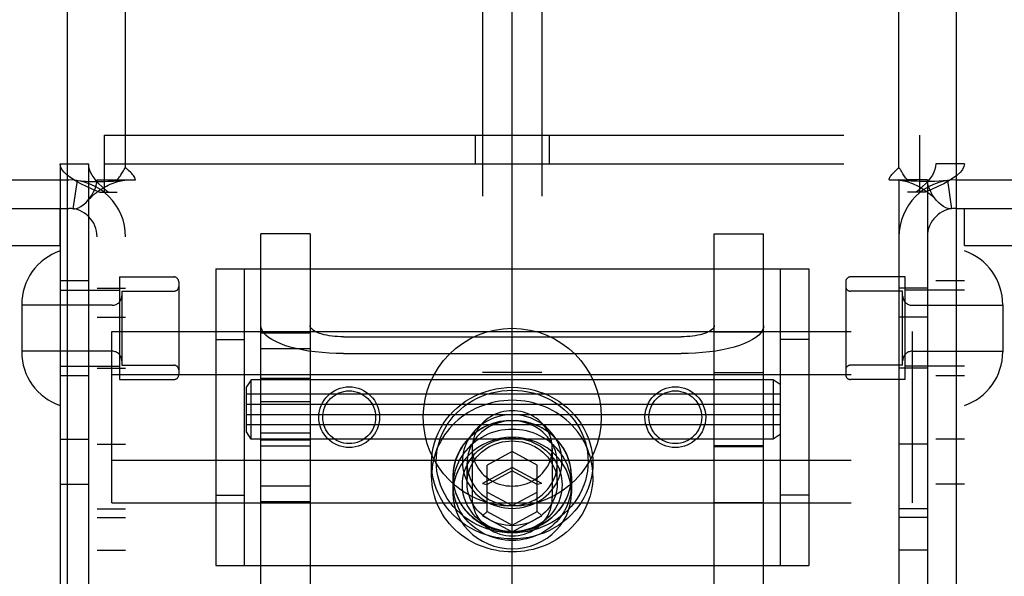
# Model space of a CAD drawing. Header units: inches. Extents: x 0 to 283, y 0 to 183.
# Tile 27 of 99: x 99.7 to 101.78, y 94.49 to 95.67. Entities that reach past the tile are written whole.
import ezdxf

# ---------------------------------------------------------------- set-up
doc = ezdxf.new("R2010")
doc.units = ezdxf.units.IN
doc.header["$LTSCALE"] = 15.583333
doc.header["$MEASUREMENT"] = 0
doc.linetypes.add('HIDDEN', pattern=[0.2, 0.1, -0.1])
for name, color, linetype in [('DEFAULT_2', 8, 'HIDDEN'), ('LEFTHAND_DOOR_ASSEMBLY', 7, 'CONTINUOUS'), ('RIGHTHAND_DOOR_ASSEMBLY', 7, 'CONTINUOUS'), ('SUBPANEL', 7, 'CONTINUOUS')]:
    doc.layers.add(name, color=color, linetype=linetype)

msp = doc.modelspace()

# ---------------------------------------------------------------- linework, layer by layer
at = {"layer": 'DEFAULT_2', "color": 8, "linetype": 'HIDDEN'}
for p, q in [((100.6763, 96.8527), (100.6763, 91.6027)), ((100.8013, 96.8527), (100.8013, 91.6027)), ((99.9238, 95.3549), (99.9238, 96.2037)), ((101.5538, 95.3549), (101.5538, 96.2037)), ((99.8793, 95.3027), (99.8793, 95.4227)), ((99.8793, 95.4227), (101.5983, 95.4227)), ((100.6608, 95.4227), (100.6608, 95.3627)), ((100.8168, 95.4227), (100.8168, 95.3627)), ((101.5983, 95.3027), (101.5983, 95.4227)), ((99.7858, 95.3627), (99.7858, 92.2947)), ((99.7858, 95.3627), (99.8458, 95.3627)), ((99.8458, 95.3627), (99.8458, 92.2947)), ((99.8793, 95.3627), (101.5983, 95.3627)), ((101.6318, 92.2947), (101.6318, 95.3627)), ((101.6918, 95.3627), (101.6318, 95.3627)), ((101.6918, 92.2947), (101.6918, 95.3627)), ((99.3938, 95.3287), (99.8038, 95.3287)), ((99.8638, 92.3287), (99.8638, 95.3287)), ((99.8638, 95.3287), (99.9055, 95.3287)), ((99.9055, 95.3287), (99.9446, 95.3287)), ((99.9238, 92.3287), (99.9238, 95.3287)), ((101.533, 95.3287), (101.5721, 95.3287)), ((101.5538, 95.3287), (101.5538, 92.3287)), ((101.6138, 95.3287), (101.5721, 95.3287)), ((101.6138, 95.3287), (101.6138, 92.3287)), ((101.6738, 95.3287), (102.0838, 95.3287)), ((99.8216, 95.3274), (99.8127, 95.268)), ((101.656, 95.3274), (101.6649, 95.268)), ((99.8687, 95.3027), (99.9058, 95.3027)), ((101.6089, 95.3027), (101.5718, 95.3027)), ((99.3938, 95.2687), (99.8038, 95.2687)), ((99.7856, 95.1907), (99.7856, 95.2687)), ((101.6738, 95.2687), (102.0838, 95.2687)), ((101.692, 95.1907), (101.692, 95.2687)), ((100.2088, 94.4348), (100.2088, 95.2151)), ((100.3128, 95.2151), (100.2088, 95.2151)), ((100.3128, 95.2151), (100.3128, 94.4348)), ((101.1648, 94.4348), (101.1648, 95.2151)), ((101.1648, 95.2151), (101.2688, 95.2151)), ((101.2688, 94.4348), (101.2688, 95.2151)), ((99.3215, 95.1907), (99.7856, 95.1907)), ((101.692, 95.1907), (102.1561, 95.1907)), ((100.1138, 95.1412), (100.1138, 94.5162)), ((100.1138, 95.1412), (101.3638, 95.1412)), ((100.1738, 95.1412), (100.1738, 94.5162)), ((101.3038, 95.1412), (101.3038, 94.5162)), ((101.3638, 95.1412), (101.3638, 94.5162)), ((99.9108, 95.1242), (99.9108, 94.9082)), ((99.9108, 95.1242), (100.0258, 95.1242)), ((101.5668, 95.1242), (101.4518, 95.1242)), ((101.5668, 94.9082), (101.5668, 95.1242)), ((99.8458, 95.1162), (99.7858, 95.1162)), ((99.8638, 95.1007), (99.9238, 95.1007)), ((100.0358, 95.1142), (100.0358, 94.9182)), ((101.4418, 95.1142), (101.4418, 94.9182)), ((101.6138, 95.1007), (101.5538, 95.1007)), ((101.6918, 95.1162), (101.6318, 95.1162)), ((99.7858, 95.0962), (99.9108, 95.0962)), ((99.9158, 95.0942), (99.9158, 94.9382)), ((99.9158, 95.0942), (100.0258, 95.0942)), ((101.5618, 95.0942), (101.4518, 95.0942)), ((101.5618, 94.9382), (101.5618, 95.0942)), ((101.6918, 95.0962), (101.5668, 95.0962)), ((99.7048, 95.0657), (99.7048, 94.9667)), ((99.8958, 95.0647), (99.7048, 95.0647)), ((101.5818, 95.0647), (101.7728, 95.0647)), ((101.7728, 95.0657), (101.7728, 94.9667)), ((99.8638, 95.0397), (99.9238, 95.0397)), ((101.6138, 95.0397), (101.5538, 95.0397)), ((99.8948, 94.6483), (99.8948, 95.0091)), ((99.8948, 95.0091), (101.5828, 95.0091)), ((100.2088, 95.0064), (100.3128, 95.0064)), ((100.3828, 94.9982), (101.0948, 94.9982)), ((101.1648, 95.0087), (101.2688, 95.0087)), ((101.5828, 94.6483), (101.5828, 95.0091)), ((100.1138, 94.9927), (100.1738, 94.9927)), ((101.3638, 94.9927), (101.3038, 94.9927)), ((99.8958, 94.9677), (99.7048, 94.9677)), ((100.2088, 94.9735), (100.3128, 94.9735)), ((100.3828, 94.9626), (101.0948, 94.9626)), ((101.5818, 94.9677), (101.7728, 94.9677)), ((99.7858, 94.9362), (99.9108, 94.9362)), ((99.9158, 94.9382), (100.0258, 94.9382)), ((101.5618, 94.9382), (101.4518, 94.9382)), ((101.6918, 94.9362), (101.5668, 94.9362)), ((99.8458, 94.9162), (99.7858, 94.9162)), ((99.8638, 94.9317), (99.9238, 94.9317)), ((99.8948, 94.9189), (101.5828, 94.9189)), ((100.8013, 94.9227), (100.6763, 94.9227)), ((101.1648, 94.9231), (101.2688, 94.9231)), ((101.6138, 94.9317), (101.5538, 94.9317)), ((101.6918, 94.9162), (101.6318, 94.9162)), ((99.9108, 94.9082), (100.0258, 94.9082)), ((100.1888, 94.9076), (100.1788, 94.8926)), ((100.1788, 94.7976), (100.1788, 94.8926)), ((100.1888, 94.7826), (100.1888, 94.9076)), ((101.2888, 94.9076), (100.1888, 94.9076)), ((100.3128, 94.9101), (100.2088, 94.9101)), ((101.2888, 94.9076), (101.2888, 94.7826)), ((101.3038, 94.8976), (101.2888, 94.9076)), ((101.5668, 94.9082), (101.4518, 94.9082)), ((101.3038, 94.8776), (100.1788, 94.8776)), ((100.1788, 94.8561), (101.3038, 94.8561)), ((100.2088, 94.8615), (100.3128, 94.8615)), ((100.1788, 94.8341), (101.3038, 94.8341)), ((101.3038, 94.8126), (100.1788, 94.8126)), ((100.1888, 94.7826), (100.1788, 94.7976)), ((100.2088, 94.7959), (100.3128, 94.7959)), ((101.3038, 94.7926), (101.2888, 94.7826)), ((99.7858, 94.7827), (99.8458, 94.7827)), ((99.8638, 94.7717), (99.9238, 94.7717)), ((101.2888, 94.7826), (100.1888, 94.7826)), ((100.3128, 94.7801), (100.2088, 94.7801)), ((100.2088, 94.7686), (100.3128, 94.7686)), ((100.8013, 94.7827), (100.6763, 94.7827)), ((101.2688, 94.7686), (101.1648, 94.7686)), ((101.6138, 94.7717), (101.5538, 94.7717)), ((101.6918, 94.7827), (101.6318, 94.7827)), ((100.6543, 94.763), (100.6543, 94.6587)), ((100.7388, 94.7564), (100.6863, 94.7279)), ((100.7388, 94.7154), (100.7388, 94.7564)), ((100.7913, 94.7279), (100.7388, 94.7564)), ((100.8233, 94.763), (100.8233, 94.6587)), ((101.1648, 94.7671), (101.2688, 94.7671)), ((99.8948, 94.7385), (101.5828, 94.7385)), ((100.5688, 94.7045), (100.5688, 94.7319)), ((100.6438, 94.6895), (100.6438, 94.7319)), ((100.6863, 94.6299), (100.6863, 94.7279)), ((100.7913, 94.6299), (100.7913, 94.7279)), ((100.8338, 94.6895), (100.8338, 94.7319)), ((100.9088, 94.7045), (100.9088, 94.7319)), ((100.7388, 94.7228), (100.6763, 94.6889)), ((100.7388, 94.7154), (100.6863, 94.6869)), ((100.8013, 94.6889), (100.7388, 94.7228)), ((100.7913, 94.6869), (100.7388, 94.7154)), ((99.7858, 94.6877), (99.8458, 94.6877)), ((100.6138, 94.7045), (100.6138, 94.669)), ((100.6143, 94.6861), (100.6143, 94.7045)), ((100.6763, 94.6889), (100.6863, 94.6869)), ((100.8013, 94.6889), (100.7913, 94.6869)), ((100.8633, 94.6861), (100.8633, 94.7045)), ((100.8638, 94.7045), (100.8638, 94.669)), ((101.6918, 94.6877), (101.6318, 94.6877)), ((100.1138, 94.6647), (100.1738, 94.6647)), ((100.2088, 94.6839), (100.3128, 94.6839)), ((100.6863, 94.671), (100.7388, 94.6425)), ((100.7388, 94.6425), (100.7913, 94.671)), ((101.3638, 94.6647), (101.3038, 94.6647)), ((99.8948, 94.6483), (101.5828, 94.6483)), ((100.2088, 94.651), (100.3128, 94.651)), ((101.1648, 94.6487), (101.2688, 94.6487)), ((99.8638, 94.6357), (99.9238, 94.6357)), ((100.6763, 94.6211), (100.6863, 94.6299)), ((100.6863, 94.6299), (100.7388, 94.6015)), ((100.7388, 94.5872), (100.7388, 94.6425)), ((100.7388, 94.6015), (100.7913, 94.6299)), ((100.8013, 94.6211), (100.7913, 94.6299)), ((101.6138, 94.6357), (101.5538, 94.6357)), ((99.8638, 94.6177), (99.9238, 94.6177)), ((100.6763, 94.6211), (100.7388, 94.5872)), ((100.7388, 94.5872), (100.8013, 94.6211)), ((101.6138, 94.6177), (101.5538, 94.6177)), ((99.8638, 94.5487), (99.9238, 94.5487)), ((101.6138, 94.5487), (101.5538, 94.5487)), ((100.1138, 94.5162), (101.3638, 94.5162))]:
    msp.add_line(p, q, dxfattribs=at)
for points in [[(99.8687, 95.3027), (99.8547, 95.3087), (99.8415, 95.3147), (99.8293, 95.3207), (99.8183, 95.3267), (99.8087, 95.3327), (99.8007, 95.3387), (99.7942, 95.3447), (99.7896, 95.3507), (99.7868, 95.3567), (99.7858, 95.3627)], [(99.8873, 95.3027), (99.8803, 95.3087), (99.8737, 95.3147), (99.8676, 95.3207), (99.8621, 95.3267), (99.8573, 95.3327), (99.8532, 95.3387), (99.85, 95.3447), (99.8477, 95.3507), (99.8463, 95.3567), (99.8458, 95.3627)], [(99.9177, 95.3456), (99.9192, 95.3479), (99.9207, 95.3503), (99.9222, 95.3526), (99.9238, 95.3549)], [(99.9302, 95.3482), (99.928, 95.3503), (99.9258, 95.3526), (99.9238, 95.3549)], [(101.5429, 95.3441), (101.5474, 95.3482), (101.5497, 95.3503), (101.5518, 95.3525), (101.5538, 95.3549)], [(101.5624, 95.3415), (101.5599, 95.3456), (101.5584, 95.3479), (101.5569, 95.3503), (101.5554, 95.3526), (101.5538, 95.3549)], [(101.6318, 95.3627), (101.6313, 95.3567), (101.6299, 95.3507), (101.6276, 95.3447), (101.6244, 95.3387), (101.6203, 95.3327), (101.6155, 95.3267), (101.61, 95.3207), (101.6039, 95.3147), (101.5973, 95.3087), (101.5903, 95.3027)], [(101.6918, 95.3627), (101.6909, 95.3567), (101.688, 95.3507), (101.6834, 95.3447), (101.677, 95.3387), (101.6689, 95.3327), (101.6593, 95.3267), (101.6483, 95.3207), (101.6361, 95.3147), (101.6229, 95.3087), (101.6089, 95.3027)], [(99.8216, 95.3274), (99.8301, 95.3264), (99.839, 95.3257), (99.8481, 95.3254), (99.8568, 95.3252), (99.8651, 95.3252), (99.8727, 95.3253), (99.8797, 95.3255), (99.8862, 95.3257), (99.8924, 95.326), (99.8981, 95.3262), (99.9036, 95.3266), (99.9086, 95.3269), (99.9131, 95.3273), (99.9168, 95.3276), (99.9198, 95.3279), (99.9214, 95.3281)], [(99.8438, 95.2848), (99.8443, 95.2854), (99.8487, 95.2908), (99.8528, 95.2968), (99.8564, 95.3032), (99.8596, 95.3099), (99.8619, 95.3166), (99.8633, 95.3229), (99.8638, 95.3287)], [(99.8438, 95.2848), (99.8465, 95.2878), (99.8505, 95.2918), (99.8545, 95.2956), (99.8585, 95.2991), (99.8626, 95.3024), (99.8666, 95.3054), (99.8707, 95.3082), (99.8749, 95.3108), (99.879, 95.3133), (99.8832, 95.3155), (99.8873, 95.3176), (99.8915, 95.3195), (99.8956, 95.3211), (99.8996, 95.3226), (99.9035, 95.324), (99.9073, 95.3251), (99.911, 95.3261), (99.9145, 95.3269), (99.9179, 95.3276), (99.9209, 95.3281), (99.922, 95.3282)], [(99.9055, 95.3287), (99.9077, 95.3311), (99.9096, 95.3333), (99.9112, 95.3355), (99.9127, 95.3376), (99.914, 95.3395), (99.9152, 95.3415), (99.9177, 95.3456)], [(99.922, 95.3282), (99.9234, 95.3285), (99.9238, 95.3287)], [(99.9446, 95.3287), (99.9441, 95.331), (99.9432, 95.3334), (99.9419, 95.3359), (99.9403, 95.3382), (99.9386, 95.3402), (99.9367, 95.3422), (99.9347, 95.3441), (99.9302, 95.3482)], [(101.533, 95.3287), (101.5335, 95.331), (101.5344, 95.3334), (101.5357, 95.3359), (101.5373, 95.3382), (101.539, 95.3402), (101.5409, 95.3422), (101.5429, 95.3441)], [(101.5568, 95.3281), (101.5556, 95.3282), (101.5543, 95.3285), (101.5538, 95.3287)], [(101.656, 95.3274), (101.6475, 95.3264), (101.6386, 95.3257), (101.6296, 95.3254), (101.6208, 95.3252), (101.6126, 95.3252), (101.6049, 95.3253), (101.5979, 95.3255), (101.5914, 95.3257), (101.5853, 95.326), (101.5795, 95.3262), (101.574, 95.3266), (101.569, 95.3269), (101.5646, 95.3273), (101.5608, 95.3276), (101.5578, 95.3279), (101.5562, 95.3281)], [(101.5568, 95.3281), (101.5599, 95.3275), (101.5633, 95.3269), (101.5669, 95.326), (101.5706, 95.325), (101.5745, 95.3238), (101.5784, 95.3225), (101.5824, 95.321), (101.5865, 95.3193), (101.5906, 95.3174), (101.5947, 95.3154), (101.5988, 95.3131), (101.603, 95.3107), (101.6071, 95.3081), (101.6111, 95.3053), (101.6152, 95.3022), (101.6192, 95.299), (101.6232, 95.2955), (101.6272, 95.2917), (101.6311, 95.2877), (101.6338, 95.2848)], [(101.5721, 95.3287), (101.5699, 95.3311), (101.568, 95.3333), (101.5664, 95.3355), (101.5649, 95.3375), (101.5636, 95.3395), (101.5624, 95.3415)], [(101.6338, 95.2848), (101.6333, 95.2854), (101.6289, 95.2908), (101.6248, 95.2968), (101.6212, 95.3032), (101.6181, 95.3099), (101.6157, 95.3166), (101.6143, 95.3229), (101.6138, 95.3287)], [(99.8127, 95.268), (99.8162, 95.2679), (99.8202, 95.2685), (99.8248, 95.27), (99.8297, 95.2726), (99.8347, 95.2761), (99.8397, 95.2805), (99.8438, 95.2848)], [(101.6649, 95.268), (101.6614, 95.2679), (101.6574, 95.2685), (101.6528, 95.27), (101.6479, 95.2726), (101.6429, 95.2761), (101.6379, 95.2805), (101.6338, 95.2848)], [(100.3828, 94.9626), (100.3676, 94.9629), (100.3526, 94.9635), (100.3378, 94.9647), (100.3233, 94.9662), (100.3093, 94.9682), (100.2958, 94.9706), (100.283, 94.9734), (100.271, 94.9766), (100.2598, 94.9801), (100.2495, 94.9839), (100.2403, 94.988), (100.2321, 94.9924), (100.2251, 94.997), (100.2193, 95.0018), (100.2147, 95.0067), (100.2114, 95.0118), (100.2095, 95.0169), (100.2088, 95.0221)], [(100.3828, 94.9982), (100.3767, 94.9983), (100.3706, 94.9986), (100.3647, 94.999), (100.3589, 94.9996), (100.3532, 95.0004), (100.3478, 95.0014), (100.3427, 95.0025), (100.3378, 95.0038), (100.3333, 95.0052), (100.3292, 95.0068), (100.3255, 95.0084), (100.3222, 95.0102), (100.3194, 95.012), (100.317, 95.014), (100.3152, 95.0159), (100.3139, 95.018), (100.3131, 95.02), (100.3128, 95.0221)], [(101.1648, 95.0221), (101.1645, 95.02), (101.1637, 95.018), (101.1624, 95.0159), (101.1606, 95.014), (101.1582, 95.012), (101.1554, 95.0102), (101.1521, 95.0084), (101.1484, 95.0068), (101.1443, 95.0052), (101.1398, 95.0038), (101.135, 95.0025), (101.1298, 95.0014), (101.1244, 95.0004), (101.1187, 94.9996), (101.1129, 94.999), (101.107, 94.9986), (101.1009, 94.9983), (101.0948, 94.9982)], [(101.2688, 95.0221), (101.2681, 95.0169), (101.2662, 95.0118), (101.2629, 95.0067), (101.2583, 95.0018), (101.2525, 94.997), (101.2455, 94.9924), (101.2373, 94.988), (101.2281, 94.9839), (101.2178, 94.9801), (101.2066, 94.9766), (101.1946, 94.9734), (101.1818, 94.9706), (101.1683, 94.9682), (101.1543, 94.9662), (101.1398, 94.9647), (101.125, 94.9635), (101.11, 94.9629), (101.0948, 94.9626)], [(100.5688, 94.7319), (100.5692, 94.7426), (100.5703, 94.7533), (100.5723, 94.764), (100.575, 94.7746), (100.5785, 94.785), (100.5827, 94.7951), (100.5877, 94.805), (100.5933, 94.8146), (100.5997, 94.8238), (100.6067, 94.8325), (100.6144, 94.8407), (100.6226, 94.8485), (100.6313, 94.8557), (100.6406, 94.8623), (100.6503, 94.8683), (100.6604, 94.8737), (100.6709, 94.8784), (100.6817, 94.8824), (100.6928, 94.8857), (100.7041, 94.8883), (100.7156, 94.8902), (100.7272, 94.8913), (100.7388, 94.8917), (100.7504, 94.8913), (100.762, 94.8902), (100.7735, 94.8883), (100.7848, 94.8857), (100.7959, 94.8824), (100.8067, 94.8784), (100.8172, 94.8737), (100.8273, 94.8683), (100.837, 94.8623), (100.8463, 94.8557), (100.855, 94.8485), (100.8633, 94.8407), (100.8709, 94.8325), (100.8779, 94.8238), (100.8843, 94.8146), (100.8899, 94.805), (100.8949, 94.7951), (100.8992, 94.785), (100.9026, 94.7746), (100.9053, 94.764), (100.9073, 94.7533), (100.9084, 94.7426), (100.9088, 94.7319)], [(100.5788, 94.7353), (100.5792, 94.7454), (100.5802, 94.7555), (100.5821, 94.7655), (100.5846, 94.7755), (100.5879, 94.7853), (100.5919, 94.7948), (100.5966, 94.8042), (100.6019, 94.8131), (100.6079, 94.8218), (100.6145, 94.83), (100.6217, 94.8377), (100.6294, 94.845), (100.6376, 94.8518), (100.6464, 94.858), (100.6555, 94.8637), (100.665, 94.8687), (100.6749, 94.8732), (100.6851, 94.877), (100.6955, 94.8801), (100.7062, 94.8825), (100.717, 94.8843), (100.7279, 94.8853), (100.7388, 94.8857), (100.7497, 94.8853), (100.7606, 94.8843), (100.7714, 94.8825), (100.7821, 94.8801), (100.7925, 94.877), (100.8027, 94.8732), (100.8126, 94.8687), (100.8221, 94.8637), (100.8313, 94.858), (100.84, 94.8518), (100.8482, 94.845), (100.8559, 94.8378), (100.8631, 94.83), (100.8697, 94.8218), (100.8757, 94.8132), (100.8811, 94.8042), (100.8857, 94.7948), (100.8897, 94.7853), (100.893, 94.7755), (100.8955, 94.7655), (100.8974, 94.7555), (100.8984, 94.7454), (100.8988, 94.7353)], [(100.9088, 94.7045), (100.9086, 94.7129), (100.9079, 94.7212), (100.9067, 94.7295), (100.9051, 94.7378), (100.903, 94.7459), (100.9005, 94.7539), (100.8975, 94.7618), (100.8941, 94.7695), (100.8903, 94.7771), (100.886, 94.7844), (100.8814, 94.7916), (100.8763, 94.7984), (100.8709, 94.8051), (100.8651, 94.8114), (100.859, 94.8175), (100.8526, 94.8233), (100.8458, 94.8287), (100.8387, 94.8338), (100.8314, 94.8385), (100.8238, 94.8429), (100.816, 94.8469), (100.8079, 94.8505), (100.7997, 94.8537), (100.7913, 94.8565), (100.7828, 94.8588), (100.7741, 94.8608), (100.7654, 94.8623), (100.7566, 94.8634), (100.7477, 94.8641), (100.7388, 94.8643), (100.7299, 94.8641), (100.721, 94.8634), (100.7122, 94.8623), (100.7035, 94.8608), (100.6948, 94.8588), (100.6863, 94.8565), (100.6779, 94.8537), (100.6697, 94.8505), (100.6616, 94.8469), (100.6538, 94.8429), (100.6462, 94.8385), (100.6389, 94.8338), (100.6318, 94.8287), (100.6251, 94.8233), (100.6186, 94.8175), (100.6125, 94.8114), (100.6067, 94.8051), (100.6013, 94.7984), (100.5962, 94.7916), (100.5916, 94.7844), (100.5873, 94.7771), (100.5835, 94.7695), (100.5801, 94.7618), (100.5771, 94.7539), (100.5746, 94.7459), (100.5725, 94.7378), (100.5709, 94.7295), (100.5697, 94.7212), (100.569, 94.7129), (100.5688, 94.7045)], [(100.8438, 94.7353), (100.8435, 94.7425), (100.8427, 94.7497), (100.8413, 94.7569), (100.8393, 94.7641), (100.8367, 94.7711), (100.8335, 94.7779), (100.8299, 94.7845), (100.8257, 94.7908), (100.821, 94.7967), (100.8159, 94.8023), (100.8103, 94.8076), (100.8044, 94.8124), (100.7981, 94.8168), (100.7914, 94.8207), (100.7845, 94.8242), (100.7772, 94.8271), (100.7698, 94.8296), (100.7622, 94.8315), (100.7545, 94.8329), (100.7467, 94.8337), (100.7388, 94.834), (100.7309, 94.8337), (100.7231, 94.8329), (100.7154, 94.8315), (100.7078, 94.8296), (100.7004, 94.8271), (100.6931, 94.8242), (100.6862, 94.8207), (100.6795, 94.8168), (100.6732, 94.8124), (100.6673, 94.8076), (100.6617, 94.8023), (100.6566, 94.7967), (100.6519, 94.7908), (100.6477, 94.7845), (100.6441, 94.7779), (100.6409, 94.771), (100.6383, 94.764), (100.6364, 94.7569), (100.6349, 94.7497), (100.6341, 94.7425), (100.6338, 94.7353)], [(100.7388, 94.8424), (100.7328, 94.8422), (100.7268, 94.8416), (100.7208, 94.8406), (100.715, 94.8392), (100.7093, 94.8374), (100.7037, 94.8353), (100.6983, 94.8327), (100.6931, 94.8298), (100.6882, 94.8266), (100.6835, 94.823), (100.6791, 94.8192), (100.6749, 94.815), (100.6712, 94.8106), (100.6677, 94.806), (100.6646, 94.8011), (100.6619, 94.796), (100.6596, 94.7908), (100.6577, 94.7854), (100.6562, 94.7799), (100.6552, 94.7743), (100.6545, 94.7687), (100.6543, 94.763)], [(100.8233, 94.763), (100.8231, 94.7687), (100.8224, 94.7743), (100.8214, 94.7799), (100.8199, 94.7854), (100.818, 94.7908), (100.8157, 94.796), (100.813, 94.8011), (100.8099, 94.806), (100.8064, 94.8106), (100.8027, 94.815), (100.7986, 94.8192), (100.7941, 94.823), (100.7894, 94.8266), (100.7845, 94.8298), (100.7793, 94.8327), (100.7739, 94.8353), (100.7683, 94.8374), (100.7626, 94.8392), (100.7568, 94.8406), (100.7508, 94.8416), (100.7448, 94.8422), (100.7388, 94.8424)], [(100.8638, 94.7045), (100.8631, 94.7169), (100.8611, 94.729), (100.8577, 94.7408), (100.853, 94.7523), (100.8471, 94.7633), (100.8399, 94.7736), (100.8317, 94.7831), (100.8224, 94.7918), (100.8123, 94.7996), (100.8013, 94.8063), (100.7896, 94.8118), (100.7774, 94.8163), (100.7648, 94.8194), (100.7519, 94.8214), (100.7388, 94.822), (100.7257, 94.8214), (100.7128, 94.8194), (100.7002, 94.8163), (100.688, 94.8118), (100.6763, 94.8063), (100.6653, 94.7996), (100.6552, 94.7918), (100.6459, 94.7831), (100.6377, 94.7736), (100.6306, 94.7633), (100.6246, 94.7523), (100.6199, 94.7408), (100.6165, 94.729), (100.6145, 94.7169), (100.6138, 94.7045)], [(100.8633, 94.7045), (100.8631, 94.7116), (100.8624, 94.7186), (100.8613, 94.7256), (100.8597, 94.7325), (100.8577, 94.7394), (100.8552, 94.746), (100.8523, 94.7526), (100.849, 94.7589), (100.8453, 94.7651), (100.8413, 94.771), (100.8368, 94.7767), (100.832, 94.7821), (100.8268, 94.7873), (100.8214, 94.7921), (100.8156, 94.7966), (100.8095, 94.8008), (100.8032, 94.8047), (100.7967, 94.8081), (100.7899, 94.8112), (100.783, 94.8139), (100.7758, 94.8162), (100.7686, 94.8181), (100.7612, 94.8196), (100.7538, 94.8207), (100.7463, 94.8213), (100.7388, 94.8215), (100.7313, 94.8213), (100.7238, 94.8207), (100.7164, 94.8196), (100.709, 94.8181), (100.7018, 94.8162), (100.6947, 94.8139), (100.6877, 94.8112), (100.6809, 94.8081), (100.6744, 94.8047), (100.6681, 94.8008), (100.662, 94.7966), (100.6562, 94.7921), (100.6508, 94.7873), (100.6456, 94.7821), (100.6408, 94.7767), (100.6363, 94.771), (100.6323, 94.7651), (100.6286, 94.7589), (100.6253, 94.7526), (100.6224, 94.746), (100.6199, 94.7394), (100.6179, 94.7325), (100.6163, 94.7256), (100.6152, 94.7186), (100.6145, 94.7116), (100.6143, 94.7045)], [(100.8338, 94.7319), (100.8336, 94.7384), (100.8328, 94.7449), (100.8315, 94.7514), (100.8297, 94.7579), (100.8274, 94.7642), (100.8245, 94.7704), (100.8212, 94.7764), (100.8174, 94.7821), (100.8132, 94.7875), (100.8085, 94.7925), (100.8035, 94.7973), (100.7981, 94.8016), (100.7924, 94.8056), (100.7864, 94.8092), (100.7801, 94.8123), (100.7736, 94.815), (100.7669, 94.8172), (100.76, 94.8189), (100.753, 94.8202), (100.7459, 94.8209), (100.7388, 94.8212), (100.7317, 94.8209), (100.7246, 94.8202), (100.7176, 94.8189), (100.7107, 94.8172), (100.704, 94.815), (100.6975, 94.8123), (100.6912, 94.8092), (100.6852, 94.8056), (100.6795, 94.8016), (100.6741, 94.7973), (100.6691, 94.7925), (100.6644, 94.7875), (100.6602, 94.7821), (100.6564, 94.7764), (100.6531, 94.7704), (100.6502, 94.7642), (100.6479, 94.7579), (100.6461, 94.7514), (100.6448, 94.7449), (100.6441, 94.7384), (100.6438, 94.7319)], [(100.8633, 94.6861), (100.8631, 94.6932), (100.8624, 94.7002), (100.8613, 94.7072), (100.8597, 94.7141), (100.8577, 94.7209), (100.8552, 94.7276), (100.8523, 94.7341), (100.849, 94.7404), (100.8453, 94.7466), (100.8413, 94.7525), (100.8368, 94.7582), (100.832, 94.7637), (100.8268, 94.7688), (100.8214, 94.7736), (100.8156, 94.7782), (100.8095, 94.7824), (100.8032, 94.7862), (100.7967, 94.7897), (100.7899, 94.7928), (100.783, 94.7955), (100.7758, 94.7978), (100.7686, 94.7997), (100.7612, 94.8012), (100.7538, 94.8022), (100.7463, 94.8029), (100.7388, 94.8031), (100.7313, 94.8029), (100.7238, 94.8022), (100.7164, 94.8012), (100.709, 94.7997), (100.7018, 94.7978), (100.6947, 94.7955), (100.6877, 94.7928), (100.6809, 94.7897), (100.6744, 94.7862), (100.6681, 94.7824), (100.662, 94.7782), (100.6562, 94.7736), (100.6508, 94.7688), (100.6456, 94.7637), (100.6408, 94.7582), (100.6363, 94.7525), (100.6323, 94.7466), (100.6286, 94.7404), (100.6253, 94.7341), (100.6224, 94.7276), (100.6199, 94.7209), (100.6179, 94.7141), (100.6163, 94.7072), (100.6152, 94.7002), (100.6145, 94.6932), (100.6143, 94.6861)], [(100.8638, 94.669), (100.8631, 94.6813), (100.8611, 94.6934), (100.8577, 94.7053), (100.853, 94.7168), (100.8471, 94.7277), (100.8399, 94.738), (100.8317, 94.7476), (100.8224, 94.7563), (100.8123, 94.764), (100.8013, 94.7707), (100.7896, 94.7763), (100.7774, 94.7807), (100.7648, 94.7839), (100.7519, 94.7858), (100.7388, 94.7864), (100.7257, 94.7858), (100.7128, 94.7839), (100.7002, 94.7807), (100.688, 94.7763), (100.6763, 94.7707), (100.6653, 94.764), (100.6552, 94.7563), (100.6459, 94.7476), (100.6377, 94.738), (100.6306, 94.7277), (100.6246, 94.7168), (100.6199, 94.7053), (100.6165, 94.6934), (100.6145, 94.6813), (100.6138, 94.669)], [(100.6338, 94.6861), (100.6341, 94.6933), (100.6349, 94.7005), (100.6364, 94.7077), (100.6383, 94.7148), (100.6409, 94.7218), (100.6441, 94.7286), (100.6477, 94.7352), (100.6519, 94.7415), (100.6566, 94.7475), (100.6617, 94.7531), (100.6673, 94.7583), (100.6732, 94.7631), (100.6795, 94.7675), (100.6862, 94.7715), (100.6931, 94.7749), (100.7004, 94.7779), (100.7078, 94.7803), (100.7154, 94.7823), (100.7231, 94.7836), (100.7309, 94.7845), (100.7388, 94.7847), (100.7467, 94.7845), (100.7545, 94.7836), (100.7622, 94.7823), (100.7698, 94.7803), (100.7772, 94.7779), (100.7845, 94.7749), (100.7914, 94.7715), (100.7981, 94.7675), (100.8044, 94.7631), (100.8103, 94.7583), (100.8159, 94.7531), (100.821, 94.7475), (100.8257, 94.7415), (100.8299, 94.7352), (100.8335, 94.7286), (100.8367, 94.7218), (100.8393, 94.7148), (100.8413, 94.7077), (100.8427, 94.7005), (100.8435, 94.6933), (100.8438, 94.6861)], [(100.6438, 94.6895), (100.6441, 94.696), (100.6448, 94.7025), (100.6461, 94.709), (100.6479, 94.7155), (100.6502, 94.7218), (100.6531, 94.728), (100.6564, 94.7339), (100.6602, 94.7396), (100.6644, 94.745), (100.6691, 94.7501), (100.6741, 94.7548), (100.6795, 94.7592), (100.6852, 94.7632), (100.6912, 94.7667), (100.6975, 94.7699), (100.704, 94.7726), (100.7107, 94.7748), (100.7176, 94.7765), (100.7246, 94.7778), (100.7317, 94.7785), (100.7388, 94.7788), (100.7459, 94.7785), (100.753, 94.7778), (100.76, 94.7765), (100.7669, 94.7748), (100.7736, 94.7726), (100.7801, 94.7699), (100.7864, 94.7668), (100.7924, 94.7632), (100.7981, 94.7592), (100.8035, 94.7549), (100.8085, 94.7501), (100.8132, 94.7451), (100.8174, 94.7397), (100.8212, 94.734), (100.8245, 94.728), (100.8274, 94.7218), (100.8297, 94.7155), (100.8315, 94.709), (100.8328, 94.7025), (100.8336, 94.696), (100.8338, 94.6895)], [(100.6543, 94.763), (100.6545, 94.7574), (100.6552, 94.7517), (100.6562, 94.7462), (100.6577, 94.7407), (100.6596, 94.7353), (100.6619, 94.73), (100.6646, 94.725), (100.6677, 94.7201), (100.6712, 94.7154), (100.6749, 94.711), (100.6791, 94.7069), (100.6835, 94.703), (100.6882, 94.6995), (100.6931, 94.6962), (100.6983, 94.6933), (100.7037, 94.6908), (100.7093, 94.6886), (100.715, 94.6868), (100.7208, 94.6854), (100.7268, 94.6844), (100.7328, 94.6838), (100.7388, 94.6836)], [(100.7388, 94.6836), (100.7448, 94.6838), (100.7508, 94.6844), (100.7568, 94.6854), (100.7626, 94.6868), (100.7683, 94.6886), (100.7739, 94.6908), (100.7793, 94.6933), (100.7845, 94.6962), (100.7894, 94.6995), (100.7941, 94.703), (100.7986, 94.7069), (100.8027, 94.711), (100.8064, 94.7154), (100.8099, 94.7201), (100.813, 94.725), (100.8157, 94.73), (100.818, 94.7353), (100.8199, 94.7407), (100.8214, 94.7462), (100.8224, 94.7517), (100.8231, 94.7574), (100.8233, 94.763)], [(100.9088, 94.7319), (100.9084, 94.7212), (100.9073, 94.7105), (100.9053, 94.6998), (100.9026, 94.6892), (100.8992, 94.6788), (100.8949, 94.6687), (100.8899, 94.6588), (100.8843, 94.6492), (100.8779, 94.6401), (100.8709, 94.6313), (100.8633, 94.6231), (100.855, 94.6153), (100.8463, 94.6081), (100.837, 94.6015), (100.8273, 94.5955), (100.8172, 94.5901), (100.8067, 94.5854), (100.7959, 94.5814), (100.7848, 94.5781), (100.7735, 94.5755), (100.762, 94.5737), (100.7504, 94.5725), (100.7388, 94.5722), (100.7272, 94.5725), (100.7156, 94.5737), (100.7041, 94.5755), (100.6928, 94.5781), (100.6818, 94.5814), (100.6709, 94.5854), (100.6604, 94.5901), (100.6503, 94.5955), (100.6406, 94.6015), (100.6313, 94.6081), (100.6226, 94.6153), (100.6144, 94.6231), (100.6067, 94.6313), (100.5997, 94.6401), (100.5934, 94.6492), (100.5877, 94.6588), (100.5827, 94.6687), (100.5785, 94.6788), (100.575, 94.6892), (100.5723, 94.6998), (100.5703, 94.7105), (100.5692, 94.7212), (100.5688, 94.7319)], [(100.8988, 94.7353), (100.8984, 94.7252), (100.8974, 94.7152), (100.8955, 94.7051), (100.893, 94.6952), (100.8897, 94.6854), (100.8857, 94.6758), (100.8811, 94.6665), (100.8757, 94.6575), (100.8697, 94.6489), (100.8631, 94.6407), (100.8559, 94.6329), (100.8482, 94.6256), (100.84, 94.6188), (100.8313, 94.6126), (100.8221, 94.607), (100.8126, 94.6019), (100.8027, 94.5975), (100.7925, 94.5937), (100.7821, 94.5906), (100.7714, 94.5881), (100.7606, 94.5864), (100.7498, 94.5853), (100.7388, 94.585), (100.7279, 94.5853), (100.717, 94.5864), (100.7062, 94.5881), (100.6955, 94.5906), (100.6851, 94.5937), (100.6749, 94.5975), (100.665, 94.6019), (100.6555, 94.607), (100.6464, 94.6126), (100.6376, 94.6188), (100.6294, 94.6256), (100.6217, 94.6329), (100.6145, 94.6407), (100.6079, 94.6489), (100.6019, 94.6575), (100.5966, 94.6665), (100.5919, 94.6758), (100.5879, 94.6854), (100.5846, 94.6952), (100.5821, 94.7051), (100.5802, 94.7152), (100.5792, 94.7252), (100.5788, 94.7353)], [(100.6338, 94.7353), (100.6341, 94.7281), (100.6349, 94.7209), (100.6364, 94.7137), (100.6384, 94.7066), (100.6409, 94.6996), (100.6441, 94.6928), (100.6478, 94.6862), (100.6519, 94.6799), (100.6566, 94.6739), (100.6617, 94.6683), (100.6673, 94.6631), (100.6732, 94.6583), (100.6795, 94.6539), (100.6862, 94.6499), (100.6932, 94.6465), (100.7004, 94.6435), (100.7078, 94.6411), (100.7154, 94.6391), (100.7231, 94.6378), (100.7309, 94.6369), (100.7388, 94.6367), (100.7467, 94.6369), (100.7545, 94.6378), (100.7622, 94.6391), (100.7698, 94.6411), (100.7773, 94.6435), (100.7845, 94.6465), (100.7914, 94.6499), (100.7981, 94.6539), (100.8044, 94.6583), (100.8103, 94.6631), (100.8159, 94.6683), (100.821, 94.6739), (100.8257, 94.6799), (100.8299, 94.6862), (100.8335, 94.6928), (100.8367, 94.6996), (100.8393, 94.7066), (100.8413, 94.7137), (100.8427, 94.7209), (100.8435, 94.7281), (100.8438, 94.7353)], [(100.6438, 94.7319), (100.6441, 94.7254), (100.6448, 94.7189), (100.6461, 94.7124), (100.6479, 94.7059), (100.6503, 94.6996), (100.6531, 94.6934), (100.6564, 94.6874), (100.6602, 94.6817), (100.6644, 94.6764), (100.6691, 94.6713), (100.6741, 94.6665), (100.6795, 94.6622), (100.6852, 94.6582), (100.6912, 94.6546), (100.6975, 94.6515), (100.704, 94.6488), (100.7108, 94.6466), (100.7176, 94.6449), (100.7246, 94.6436), (100.7317, 94.6429), (100.7388, 94.6426), (100.7459, 94.6429), (100.753, 94.6436), (100.76, 94.6449), (100.7669, 94.6466), (100.7736, 94.6488), (100.7801, 94.6515), (100.7864, 94.6547), (100.7924, 94.6582), (100.7981, 94.6622), (100.8035, 94.6666), (100.8085, 94.6713), (100.8132, 94.6764), (100.8174, 94.6818), (100.8212, 94.6875), (100.8245, 94.6934), (100.8274, 94.6996), (100.8297, 94.7059), (100.8315, 94.7124), (100.8328, 94.7189), (100.8336, 94.7254), (100.8338, 94.7319)], [(100.9088, 94.7045), (100.9086, 94.6962), (100.9079, 94.6878), (100.9067, 94.6796), (100.9051, 94.6713), (100.903, 94.6632), (100.9005, 94.6552), (100.8975, 94.6473), (100.8941, 94.6396), (100.8903, 94.632), (100.886, 94.6247), (100.8814, 94.6175), (100.8763, 94.6106), (100.8709, 94.604), (100.8651, 94.5977), (100.859, 94.5916), (100.8526, 94.5858), (100.8458, 94.5804), (100.8387, 94.5753), (100.8314, 94.5706), (100.8238, 94.5662), (100.816, 94.5622), (100.8079, 94.5586), (100.7997, 94.5554), (100.7913, 94.5526), (100.7828, 94.5502), (100.7741, 94.5483), (100.7654, 94.5468), (100.7566, 94.5457), (100.7477, 94.545), (100.7388, 94.5448), (100.7299, 94.545), (100.721, 94.5457), (100.7122, 94.5468), (100.7035, 94.5483), (100.6948, 94.5502), (100.6863, 94.5526), (100.6779, 94.5554), (100.6697, 94.5586), (100.6616, 94.5622), (100.6538, 94.5662), (100.6462, 94.5706), (100.6389, 94.5753), (100.6318, 94.5804), (100.6251, 94.5858), (100.6186, 94.5916), (100.6125, 94.5977), (100.6067, 94.604), (100.6013, 94.6106), (100.5962, 94.6175), (100.5916, 94.6247), (100.5873, 94.632), (100.5835, 94.6396), (100.5801, 94.6473), (100.5771, 94.6552), (100.5746, 94.6632), (100.5725, 94.6713), (100.5709, 94.6796), (100.5697, 94.6878), (100.569, 94.6962), (100.5688, 94.7045)], [(100.6138, 94.7045), (100.6145, 94.6922), (100.6165, 94.6801), (100.6199, 94.6682), (100.6246, 94.6568), (100.6306, 94.6458), (100.6377, 94.6355), (100.6459, 94.626), (100.6552, 94.6173), (100.6653, 94.6095), (100.6763, 94.6028), (100.688, 94.5972), (100.7002, 94.5928), (100.7128, 94.5897), (100.7257, 94.5877), (100.7388, 94.5871), (100.7519, 94.5877), (100.7648, 94.5897), (100.7774, 94.5928), (100.7896, 94.5972), (100.8013, 94.6028), (100.8123, 94.6095), (100.8224, 94.6173), (100.8317, 94.626), (100.8399, 94.6355), (100.8471, 94.6458), (100.853, 94.6568), (100.8577, 94.6682), (100.8611, 94.6801), (100.8631, 94.6922), (100.8638, 94.7045)], [(100.8633, 94.7045), (100.8631, 94.6975), (100.8624, 94.6904), (100.8613, 94.6835), (100.8597, 94.6765), (100.8577, 94.6697), (100.8552, 94.6631), (100.8523, 94.6565), (100.849, 94.6502), (100.8453, 94.644), (100.8413, 94.6381), (100.8368, 94.6324), (100.832, 94.627), (100.8268, 94.6218), (100.8214, 94.617), (100.8156, 94.6125), (100.8095, 94.6083), (100.8032, 94.6044), (100.7967, 94.601), (100.7899, 94.5979), (100.783, 94.5952), (100.7758, 94.5929), (100.7686, 94.591), (100.7612, 94.5895), (100.7538, 94.5884), (100.7463, 94.5878), (100.7388, 94.5876), (100.7313, 94.5878), (100.7238, 94.5884), (100.7164, 94.5895), (100.709, 94.591), (100.7018, 94.5929), (100.6947, 94.5952), (100.6877, 94.5979), (100.6809, 94.601), (100.6744, 94.6044), (100.6681, 94.6083), (100.662, 94.6125), (100.6562, 94.617), (100.6508, 94.6218), (100.6456, 94.627), (100.6408, 94.6324), (100.6363, 94.6381), (100.6323, 94.644), (100.6286, 94.6502), (100.6253, 94.6565), (100.6224, 94.6631), (100.6199, 94.6697), (100.6179, 94.6765), (100.6163, 94.6835), (100.6152, 94.6904), (100.6145, 94.6975), (100.6143, 94.7045)], [(100.8633, 94.6861), (100.8631, 94.679), (100.8624, 94.672), (100.8613, 94.665), (100.8597, 94.6581), (100.8577, 94.6513), (100.8552, 94.6446), (100.8523, 94.6381), (100.849, 94.6317), (100.8453, 94.6256), (100.8413, 94.6196), (100.8368, 94.6139), (100.832, 94.6085), (100.8268, 94.6034), (100.8214, 94.5985), (100.8156, 94.594), (100.8095, 94.5898), (100.8032, 94.586), (100.7967, 94.5825), (100.7899, 94.5794), (100.783, 94.5767), (100.7758, 94.5744), (100.7686, 94.5725), (100.7612, 94.571), (100.7538, 94.5699), (100.7463, 94.5693), (100.7388, 94.5691), (100.7313, 94.5693), (100.7238, 94.5699), (100.7164, 94.571), (100.709, 94.5725), (100.7018, 94.5744), (100.6947, 94.5767), (100.6877, 94.5794), (100.6809, 94.5825), (100.6744, 94.586), (100.6681, 94.5898), (100.662, 94.594), (100.6562, 94.5985), (100.6508, 94.6034), (100.6456, 94.6085), (100.6408, 94.6139), (100.6363, 94.6196), (100.6323, 94.6256), (100.6286, 94.6317), (100.6253, 94.6381), (100.6224, 94.6446), (100.6199, 94.6513), (100.6179, 94.6581), (100.6163, 94.665), (100.6152, 94.672), (100.6145, 94.679), (100.6143, 94.6861)], [(100.8438, 94.6861), (100.8435, 94.6789), (100.8427, 94.6717), (100.8413, 94.6645), (100.8393, 94.6574), (100.8367, 94.6504), (100.8335, 94.6435), (100.8299, 94.637), (100.8257, 94.6306), (100.821, 94.6247), (100.8159, 94.6191), (100.8103, 94.6138), (100.8044, 94.609), (100.7981, 94.6046), (100.7914, 94.6007), (100.7845, 94.5972), (100.7773, 94.5943), (100.7698, 94.5918), (100.7622, 94.5899), (100.7545, 94.5885), (100.7467, 94.5877), (100.7388, 94.5874), (100.7309, 94.5877), (100.7231, 94.5885), (100.7154, 94.5899), (100.7078, 94.5918), (100.7004, 94.5943), (100.6932, 94.5972), (100.6862, 94.6007), (100.6795, 94.6046), (100.6732, 94.609), (100.6673, 94.6138), (100.6617, 94.6191), (100.6566, 94.6247), (100.6519, 94.6306), (100.6478, 94.6369), (100.6441, 94.6435), (100.6409, 94.6503), (100.6384, 94.6574), (100.6364, 94.6645), (100.6349, 94.6717), (100.6341, 94.6789), (100.6338, 94.6861)], [(100.8338, 94.6895), (100.8336, 94.683), (100.8328, 94.6765), (100.8315, 94.67), (100.8297, 94.6635), (100.8274, 94.6572), (100.8245, 94.651), (100.8212, 94.645), (100.8174, 94.6393), (100.8132, 94.6339), (100.8085, 94.6289), (100.8035, 94.6241), (100.7981, 94.6198), (100.7924, 94.6158), (100.7864, 94.6122), (100.7801, 94.6091), (100.7736, 94.6064), (100.7669, 94.6042), (100.76, 94.6025), (100.753, 94.6012), (100.7459, 94.6005), (100.7388, 94.6002), (100.7317, 94.6005), (100.7246, 94.6012), (100.7176, 94.6025), (100.7108, 94.6042), (100.704, 94.6064), (100.6975, 94.6091), (100.6912, 94.6122), (100.6852, 94.6158), (100.6795, 94.6198), (100.6741, 94.6241), (100.6691, 94.6289), (100.6644, 94.6339), (100.6602, 94.6393), (100.6564, 94.645), (100.6531, 94.651), (100.6503, 94.6572), (100.6479, 94.6635), (100.6461, 94.67), (100.6448, 94.6765), (100.6441, 94.683), (100.6438, 94.6895)], [(100.6138, 94.669), (100.6145, 94.6566), (100.6165, 94.6446), (100.6199, 94.6327), (100.6246, 94.6212), (100.6306, 94.6102), (100.6377, 94.5999), (100.6459, 94.5904), (100.6552, 94.5817), (100.6653, 94.574), (100.6763, 94.5673), (100.688, 94.5617), (100.7002, 94.5573), (100.7128, 94.5541), (100.7257, 94.5522), (100.7388, 94.5515), (100.7519, 94.5522), (100.7648, 94.5541), (100.7774, 94.5573), (100.7896, 94.5617), (100.8013, 94.5673), (100.8123, 94.574), (100.8224, 94.5817), (100.8317, 94.5904), (100.8399, 94.5999), (100.8471, 94.6102), (100.853, 94.6212), (100.8577, 94.6327), (100.8611, 94.6446), (100.8631, 94.6566), (100.8638, 94.669)], [(100.6543, 94.6587), (100.6546, 94.6525), (100.6553, 94.6463), (100.6566, 94.6401), (100.6584, 94.6341), (100.6607, 94.6282), (100.6635, 94.6225), (100.6667, 94.617), (100.6704, 94.6118), (100.6744, 94.6069), (100.6789, 94.6022), (100.6838, 94.598), (100.689, 94.5941), (100.6945, 94.5906), (100.7003, 94.5875), (100.7064, 94.5848), (100.7126, 94.5826), (100.719, 94.5809), (100.7255, 94.5797), (100.7322, 94.579), (100.7388, 94.5787)], [(100.7388, 94.5787), (100.7455, 94.579), (100.7521, 94.5797), (100.7586, 94.5809), (100.765, 94.5826), (100.7712, 94.5848), (100.7773, 94.5875), (100.7831, 94.5906), (100.7886, 94.5941), (100.7938, 94.598), (100.7987, 94.6022), (100.8032, 94.6069), (100.8073, 94.6118), (100.8109, 94.617), (100.8142, 94.6225), (100.8169, 94.6282), (100.8192, 94.6341), (100.821, 94.6401), (100.8223, 94.6462), (100.823, 94.6525), (100.8233, 94.6587)]]:
    msp.add_lwpolyline(points, dxfattribs=at)
for centre, radius in [((100.7388, 94.8287), 0.1875), ((100.3951, 94.8287), 0.064), ((101.0826, 94.8287), 0.064), ((100.3951, 94.8287), 0.0556), ((101.0826, 94.8287), 0.0556)]:
    msp.add_circle(centre, radius, dxfattribs=at)
for centre, radius, start, end in [((99.8038, 95.2087), 0.12, 0, 90), ((101.6738, 95.2087), 0.12, 90, 180), ((99.8038, 95.2087), 0.06, 0, 90), ((101.6738, 95.2087), 0.06, 90, 180), ((99.8248, 95.0657), 0.12, 108.9656, 180), ((101.6528, 95.0657), 0.12, 0, 71.0344), ((100.0258, 95.1142), 0.01, 0, 90), ((101.4518, 95.1142), 0.01, 90, 180), ((100.0258, 95.1042), 0.01, 270, 360), ((101.4518, 95.1042), 0.01, 180, 270), ((99.8958, 95.0847), 0.02, 270, 360), ((101.5818, 95.0847), 0.02, 180, 270), ((99.8248, 94.9667), 0.12, 180, 251.0344), ((99.8958, 94.9477), 0.02, 0, 90), ((101.5818, 94.9477), 0.02, 90, 180), ((101.6528, 94.9667), 0.12, 288.9656, 360), ((100.0258, 94.9282), 0.01, 0, 90), ((101.4518, 94.9282), 0.01, 90, 180), ((100.0258, 94.9182), 0.01, 270, 360), ((101.4518, 94.9182), 0.01, 180, 270)]:
    msp.add_arc(centre, radius, start, end, dxfattribs=at)
at = {"layer": 'LEFTHAND_DOOR_ASSEMBLY', "color": 3, "linetype": 'Continuous'}
msp.add_line((99.8003, 130.9747), (99.8003, 56.6827), dxfattribs=at)
at = {"layer": 'RIGHTHAND_DOOR_ASSEMBLY', "color": 3, "linetype": 'Continuous'}
msp.add_line((101.6753, 56.6827), (101.6753, 130.9747), dxfattribs=at)
at = {"layer": 'SUBPANEL', "color": 8, "linetype": 'HIDDEN'}
msp.add_line((100.7378, 95.7713), (100.7378, 91.8861), dxfattribs=at)

doc.saveas('drawing.dxf')
